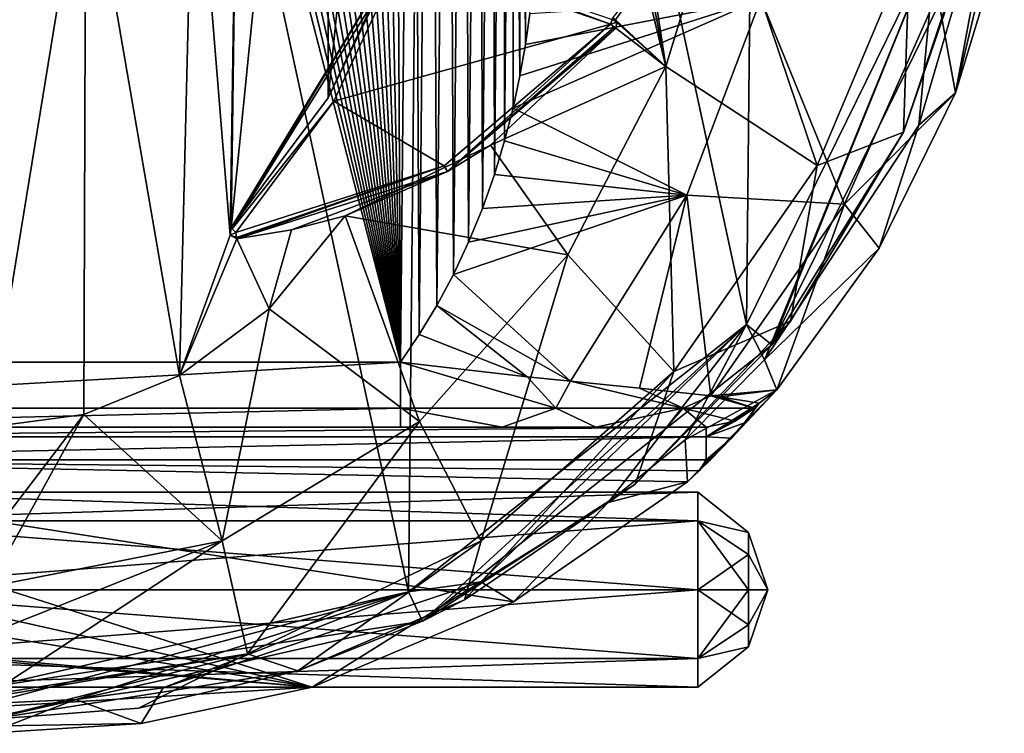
# Model space of a CAD drawing. Extents: x -200 to 200, y -434 to 356.
# Tile 11 of 256: x -94 to -64, y -434 to -412. Entities that reach past the tile are written whole.
import ezdxf

# ---------------------------------------------------------------- set-up
doc = ezdxf.new("R2010")
doc.units = 0
doc.header["$LTSCALE"] = 52.148148
for name, color, linetype in [('116', 7, 'CONTINUOUS'), ('118', 7, 'CONTINUOUS'), ('119', 7, 'CONTINUOUS'), ('120', 7, 'CONTINUOUS'), ('121', 7, 'CONTINUOUS'), ('122', 7, 'CONTINUOUS'), ('125', 7, 'CONTINUOUS'), ('129', 7, 'CONTINUOUS'), ('133', 7, 'CONTINUOUS'), ('142', 7, 'CONTINUOUS'), ('146', 7, 'CONTINUOUS'), ('149', 7, 'CONTINUOUS'), ('158', 7, 'CONTINUOUS'), ('160', 7, 'CONTINUOUS'), ('166', 7, 'CONTINUOUS'), ('167', 7, 'CONTINUOUS'), ('168', 7, 'CONTINUOUS'), ('171', 7, 'CONTINUOUS'), ('172', 7, 'CONTINUOUS'), ('180', 7, 'CONTINUOUS'), ('181', 7, 'CONTINUOUS'), ('184', 7, 'CONTINUOUS'), ('185', 7, 'CONTINUOUS'), ('20', 7, 'CONTINUOUS'), ('21', 7, 'CONTINUOUS'), ('22', 7, 'CONTINUOUS'), ('25', 7, 'CONTINUOUS'), ('4', 7, 'CONTINUOUS'), ('72', 7, 'CONTINUOUS'), ('74', 7, 'CONTINUOUS'), ('75', 7, 'CONTINUOUS'), ('8', 7, 'CONTINUOUS'), ('81', 7, 'CONTINUOUS'), ('93', 7, 'CONTINUOUS')]:
    doc.layers.add(name, color=color, linetype=linetype)

msp = doc.modelspace()

# ---------------------------------------------------------------- linework, layer by layer
at = {"layer": '116', "color": 7, "linetype": 'CONTINUOUS'}
for points in [[(-75.842, -411.789, -20), (-82.219, -409.593, -20), (-82.173, -409.459, -19.941), (-75.842, -411.789, -20)], [(-75.795, -411.651, -19.937), (-75.842, -411.789, -20), (-82.173, -409.459, -19.941), (-75.795, -411.651, -19.937)]]:
    msp.add_3dface(points, dxfattribs=at)
at = {"layer": '118', "color": 7, "linetype": 'CONTINUOUS'}
for points in [[(-87.526, -418.065, -19.8), (-82.352, -409.546, -19.941), (-87.498, -418.091, -19.917), (-87.526, -418.065, -19.8)], [(-87.526, -418.065, -19.8), (-84.537, -414.053, -19.8), (-82.352, -409.546, -19.941), (-87.526, -418.065, -19.8)], [(-82.352, -409.546, -19.941), (-82.219, -409.593, -20), (-87.498, -418.091, -19.917), (-82.352, -409.546, -19.941)], [(-82.219, -409.593, -20), (-84.366, -414.156, -20), (-87.498, -418.091, -19.917), (-82.219, -409.593, -20)], [(-84.537, -414.053, -19.8), (-82.407, -409.527, -19.8), (-82.352, -409.546, -19.941), (-84.537, -414.053, -19.8)], [(-84.366, -414.156, -20), (-87.378, -418.2, -20), (-87.498, -418.091, -19.917), (-84.366, -414.156, -20)]]:
    msp.add_3dface(points, dxfattribs=at)
at = {"layer": '119', "color": 7, "linetype": 'CONTINUOUS'}
for points in [[(-87.526, -418.065, -19.8), (-87.378, -418.2, -20), (-87.556, -418.291, -19.8), (-87.526, -418.065, -19.8)], [(-87.378, -418.2, -20), (-87.526, -418.065, -19.8), (-87.498, -418.091, -19.917), (-87.378, -418.2, -20)], [(-87.556, -418.291, -19.8), (-87.378, -418.2, -20), (-87.36, -418.361, -19.918), (-87.556, -418.291, -19.8)], [(-87.356, -418.399, -19.8), (-87.556, -418.291, -19.8), (-87.36, -418.361, -19.918), (-87.356, -418.399, -19.8)]]:
    msp.add_3dface(points, dxfattribs=at)
at = {"layer": '120', "color": 7, "linetype": 'CONTINUOUS'}
for points in [[(-80.967, -416.152, -20), (-75.842, -411.789, -20), (-80.87, -416.327, -19.8), (-80.967, -416.152, -20)], [(-80.87, -416.327, -19.8), (-75.842, -411.789, -20), (-75.728, -411.879, -19.937), (-80.87, -416.327, -19.8)], [(-75.685, -411.913, -19.8), (-80.87, -416.327, -19.8), (-75.728, -411.879, -19.937), (-75.685, -411.913, -19.8)], [(-87.378, -418.2, -20), (-80.967, -416.152, -20), (-87.36, -418.361, -19.918), (-87.378, -418.2, -20)], [(-80.967, -416.152, -20), (-87.356, -418.399, -19.8), (-87.36, -418.361, -19.918), (-80.967, -416.152, -20)], [(-80.967, -416.152, -20), (-80.87, -416.327, -19.8), (-87.356, -418.399, -19.8), (-80.967, -416.152, -20)]]:
    msp.add_3dface(points, dxfattribs=at)
at = {"layer": '121', "color": 7, "linetype": 'CONTINUOUS'}
for points in [[(-75.65, -411.732, -19.8), (-75.842, -411.789, -20), (-75.795, -411.651, -19.937), (-75.65, -411.732, -19.8)], [(-75.777, -411.6, -19.8), (-75.65, -411.732, -19.8), (-75.795, -411.651, -19.937), (-75.777, -411.6, -19.8)], [(-75.685, -411.913, -19.8), (-75.842, -411.789, -20), (-75.65, -411.732, -19.8), (-75.685, -411.913, -19.8)], [(-75.842, -411.789, -20), (-75.685, -411.913, -19.8), (-75.728, -411.879, -19.937), (-75.842, -411.789, -20)]]:
    msp.add_3dface(points, dxfattribs=at)
at = {"layer": '122', "color": 7, "linetype": 'CONTINUOUS'}
for points in [[(-94.456, -375.205, 20), (-107, -422.2, 20), (-82.315, -422.2, 20), (-94.456, -375.205, 20)], [(-93.68, -375.244, 20), (-94.456, -375.205, 20), (-82.315, -422.2, 20), (-93.68, -375.244, 20)], [(-92.899, -375.328, 20), (-93.68, -375.244, 20), (-82.315, -422.2, 20), (-92.899, -375.328, 20)], [(-92.114, -375.458, 20), (-92.899, -375.328, 20), (-82.315, -422.2, 20), (-92.114, -375.458, 20)], [(-91.326, -375.636, 20), (-92.114, -375.458, 20), (-82.315, -422.2, 20), (-91.326, -375.636, 20)], [(-90.538, -375.862, 20), (-91.326, -375.636, 20), (-82.315, -422.2, 20), (-90.538, -375.862, 20)], [(-89.751, -376.136, 20), (-90.538, -375.862, 20), (-82.315, -422.2, 20), (-89.751, -376.136, 20)], [(-88.968, -376.46, 20), (-89.751, -376.136, 20), (-82.315, -422.2, 20), (-88.968, -376.46, 20)], [(-88.191, -376.834, 20), (-88.968, -376.46, 20), (-82.315, -422.2, 20), (-88.191, -376.834, 20)], [(-87.423, -377.257, 20), (-88.191, -376.834, 20), (-82.315, -422.2, 20), (-87.423, -377.257, 20)], [(-86.666, -377.732, 20), (-87.423, -377.257, 20), (-82.315, -422.2, 20), (-86.666, -377.732, 20)], [(-85.923, -378.256, 20), (-86.666, -377.732, 20), (-82.315, -422.2, 20), (-85.923, -378.256, 20)], [(-85.197, -378.83, 20), (-85.923, -378.256, 20), (-82.315, -422.2, 20), (-85.197, -378.83, 20)], [(-84.492, -379.454, 20), (-85.197, -378.83, 20), (-82.315, -422.2, 20), (-84.492, -379.454, 20)], [(-83.81, -380.126, 20), (-84.492, -379.454, 20), (-82.315, -422.2, 20), (-83.81, -380.126, 20)], [(-83.154, -380.846, 20), (-83.81, -380.126, 20), (-82.315, -422.2, 20), (-83.154, -380.846, 20)], [(-82.528, -381.612, 20), (-83.154, -380.846, 20), (-82.315, -422.2, 20), (-82.528, -381.612, 20)], [(-81.933, -382.425, 20), (-82.528, -381.612, 20), (-82.315, -422.2, 20), (-81.933, -382.425, 20)], [(-81.736, -421.348, 20), (-81.933, -382.425, 20), (-82.315, -422.2, 20), (-81.736, -421.348, 20)], [(-81.371, -383.285, 20), (-81.933, -382.425, 20), (-81.736, -421.348, 20), (-81.371, -383.285, 20)], [(-81.191, -420.447, 20), (-81.371, -383.285, 20), (-81.736, -421.348, 20), (-81.191, -420.447, 20)], [(-80.843, -384.194, 20), (-81.371, -383.285, 20), (-81.191, -420.447, 20), (-80.843, -384.194, 20)], [(-80.683, -419.499, 20), (-80.843, -384.194, 20), (-81.191, -420.447, 20), (-80.683, -419.499, 20)], [(-80.352, -385.15, 20), (-80.843, -384.194, 20), (-80.683, -419.499, 20), (-80.352, -385.15, 20)], [(-80.214, -418.503, 20), (-80.352, -385.15, 20), (-80.683, -419.499, 20), (-80.214, -418.503, 20)], [(-79.901, -386.155, 20), (-80.352, -385.15, 20), (-80.214, -418.503, 20), (-79.901, -386.155, 20)], [(-79.787, -417.463, 20), (-79.901, -386.155, 20), (-80.214, -418.503, 20), (-79.787, -417.463, 20)], [(-79.493, -387.203, 20), (-79.901, -386.155, 20), (-79.787, -417.463, 20), (-79.493, -387.203, 20)], [(-79.418, -416.418, 20), (-79.493, -387.203, 20), (-79.787, -417.463, 20), (-79.418, -416.418, 20)], [(-79.142, -388.256, 20), (-79.493, -387.203, 20), (-79.418, -416.418, 20), (-79.142, -388.256, 20)], [(-79.107, -415.385, 20), (-79.142, -388.256, 20), (-79.418, -416.418, 20), (-79.107, -415.385, 20)], [(-78.849, -389.296, 20), (-79.142, -388.256, 20), (-79.107, -415.385, 20), (-78.849, -389.296, 20)], [(-78.848, -414.371, 20), (-78.849, -389.296, 20), (-79.107, -415.385, 20), (-78.848, -414.371, 20)], [(-78.609, -390.317, 20), (-78.849, -389.296, 20), (-78.636, -413.379, 20), (-78.609, -390.317, 20)], [(-78.636, -413.379, 20), (-78.849, -389.296, 20), (-78.848, -414.371, 20), (-78.636, -413.379, 20)], [(-78.466, -412.412, 20), (-78.609, -390.317, 20), (-78.636, -413.379, 20), (-78.466, -412.412, 20)], [(-78.416, -391.314, 20), (-78.609, -390.317, 20), (-78.466, -412.412, 20), (-78.416, -391.314, 20)], [(-78.333, -411.471, 20), (-78.416, -391.314, 20), (-78.466, -412.412, 20), (-78.333, -411.471, 20)]]:
    msp.add_3dface(points, dxfattribs=at)
at = {"layer": '125', "color": 7, "linetype": 'CONTINUOUS'}
for points in [[(-66.351, -414.902, 0.025), (-65.811, -409.128, 0.025), (-63.769, -406.102, 0.025), (-66.351, -414.902, 0.025)], [(-71.653, -421.039, 0.025), (-65.811, -409.128, 0.025), (-71.105, -422.123, 0.025), (-71.653, -421.039, 0.025)], [(-71.105, -422.123, 0.025), (-65.811, -409.128, 0.025), (-66.351, -414.902, 0.025), (-71.105, -422.123, 0.025)], [(-82.061, -429.266, 0.025), (-71.653, -421.039, 0.025), (-79.838, -428.963, 0.025), (-82.061, -429.266, 0.025)], [(-79.838, -428.963, 0.025), (-71.653, -421.039, 0.025), (-75.919, -426.512, 0.025), (-79.838, -428.963, 0.025)], [(-75.919, -426.512, 0.025), (-71.653, -421.039, 0.025), (-73.549, -424.585, 0.025), (-75.919, -426.512, 0.025)], [(-73.549, -424.585, 0.025), (-71.653, -421.039, 0.025), (-71.105, -422.123, 0.025), (-73.549, -424.585, 0.025)], [(-89.625, -432.223, 0.025), (-82.061, -429.266, 0.025), (-79.838, -428.963, 0.025), (-89.625, -432.223, 0.025)], [(-95, -432.2, 0.025), (-82.061, -429.266, 0.025), (-95, -432.7, 0.025), (-95, -432.2, 0.025)], [(-95, -432.7, 0.025), (-82.061, -429.266, 0.025), (-92.302, -432.58, 0.025), (-95, -432.7, 0.025)], [(-82.061, -429.266, 0.025), (-89.625, -432.223, 0.025), (-92.302, -432.58, 0.025), (-82.061, -429.266, 0.025)]]:
    msp.add_3dface(points, dxfattribs=at)
at = {"layer": '129', "color": 7, "linetype": 'CONTINUOUS'}
for points in [[(-65.811, -409.128), (-71.653, -421.039, 0.025), (-71.653, -421.039), (-65.811, -409.128)], [(-65.811, -409.128, 0.025), (-71.653, -421.039, 0.025), (-65.811, -409.128), (-65.811, -409.128, 0.025)], [(-71.653, -421.039), (-82.061, -429.266, 0.025), (-82.061, -429.266), (-71.653, -421.039)], [(-71.653, -421.039, 0.025), (-82.061, -429.266, 0.025), (-71.653, -421.039), (-71.653, -421.039, 0.025)], [(-95, -432.2, 0.025), (-95, -432.2), (-82.061, -429.266), (-95, -432.2, 0.025)], [(-82.061, -429.266, 0.025), (-95, -432.2, 0.025), (-82.061, -429.266), (-82.061, -429.266, 0.025)]]:
    msp.add_3dface(points, dxfattribs=at)
at = {"layer": '133', "color": 7, "linetype": 'CONTINUOUS'}
for points in [[(-63.723, -408.964, 5.377), (-65.781, -410.866, 12.205), (-65.219, -413.909, 6.159), (-63.723, -408.964, 5.377)], [(-78.636, -413.379, 20), (-78.848, -414.371, 20), (-71.217, -411.008, 18.017), (-78.636, -413.379, 20)], [(-71.217, -411.008, 18.017), (-78.848, -414.371, 20), (-73.494, -417.059, 18.384), (-71.217, -411.008, 18.017)], [(-78.466, -412.412, 20), (-78.636, -413.379, 20), (-71.217, -411.008, 18.017), (-78.466, -412.412, 20)], [(-78.333, -411.471, 20), (-78.466, -412.412, 20), (-71.217, -411.008, 18.017), (-78.333, -411.471, 20)], [(-68.642, -417.333, 13.573), (-71.217, -411.008, 18.017), (-73.494, -417.059, 18.384), (-68.642, -417.333, 13.573)], [(-68.642, -417.333, 13.573), (-65.781, -410.866, 12.205), (-71.217, -411.008, 18.017), (-68.642, -417.333, 13.573)], [(-65.781, -410.866, 12.205), (-68.642, -417.333, 13.573), (-65.219, -413.909, 6.159), (-65.781, -410.866, 12.205)], [(-65.219, -413.909, 6.159), (-68.642, -417.333, 13.573), (-67.575, -418.689, 7.337), (-65.219, -413.909, 6.159)], [(-78.848, -414.371, 20), (-79.107, -415.385, 20), (-73.494, -417.059, 18.384), (-78.848, -414.371, 20)], [(-79.107, -415.385, 20), (-79.418, -416.418, 20), (-73.494, -417.059, 18.384), (-79.107, -415.385, 20)], [(-79.418, -416.418, 20), (-79.787, -417.463, 20), (-73.494, -417.059, 18.384), (-79.418, -416.418, 20)], [(-73.494, -417.059, 18.384), (-80.683, -419.499, 20), (-77.074, -422.784, 18.689), (-73.494, -417.059, 18.384)], [(-80.214, -418.503, 20), (-80.683, -419.499, 20), (-73.494, -417.059, 18.384), (-80.214, -418.503, 20)], [(-79.787, -417.463, 20), (-80.214, -418.503, 20), (-73.494, -417.059, 18.384), (-79.787, -417.463, 20)], [(-73.494, -417.059, 18.384), (-77.074, -422.784, 18.689), (-74.95, -422.999, 17.254), (-73.494, -417.059, 18.384)], [(-72.753, -423.232, 14.729), (-73.494, -417.059, 18.384), (-74.95, -422.999, 17.254), (-72.753, -423.232, 14.729)], [(-72.753, -423.232, 14.729), (-68.642, -417.333, 13.573), (-73.494, -417.059, 18.384), (-72.753, -423.232, 14.729)], [(-68.642, -417.333, 13.573), (-72.753, -423.232, 14.729), (-70.721, -423.045, 8.808), (-68.642, -417.333, 13.573)], [(-67.575, -418.689, 7.337), (-68.642, -417.333, 13.573), (-70.721, -423.045, 8.808), (-67.575, -418.689, 7.337)], [(-80.683, -419.499, 20), (-81.191, -420.447, 20), (-77.074, -422.784, 18.689), (-80.683, -419.499, 20)], [(-81.191, -420.447, 20), (-81.736, -421.348, 20), (-78.413, -422.645, 19.287), (-81.191, -420.447, 20)], [(-77.074, -422.784, 18.689), (-81.191, -420.447, 20), (-78.413, -422.645, 19.287), (-77.074, -422.784, 18.689)], [(-81.736, -421.348, 20), (-82.315, -422.2, 20), (-78.413, -422.645, 19.287), (-81.736, -421.348, 20)], [(-73.479, -425.882, 10), (-70.721, -423.045, 8.808), (-73.115, -425.544, 10), (-73.479, -425.882, 10)], [(-70.721, -423.045, 8.808), (-72.754, -425.197, 10), (-73.115, -425.544, 10), (-70.721, -423.045, 8.808)], [(-72.118, -424.537, 10.162), (-72.754, -425.197, 10), (-70.721, -423.045, 8.808), (-72.118, -424.537, 10.162)], [(-72.753, -423.232, 14.729), (-72.48, -423.264, 14.273), (-70.721, -423.045, 8.808), (-72.753, -423.232, 14.729)], [(-72.48, -423.264, 14.273), (-71.267, -423.456, 10.848), (-70.721, -423.045, 8.808), (-72.48, -423.264, 14.273)], [(-71.717, -424.067, 10.419), (-72.118, -424.537, 10.162), (-70.721, -423.045, 8.808), (-71.717, -424.067, 10.419)], [(-71.267, -423.456, 10.848), (-71.717, -424.067, 10.419), (-70.721, -423.045, 8.808), (-71.267, -423.456, 10.848)]]:
    msp.add_3dface(points, dxfattribs=at)
at = {"layer": '142', "color": 7, "linetype": 'CONTINUOUS'}
for points in [[(-92.302, -432.58, 0.025), (-89.625, -432.223, 0.025), (-92.32, -432.582, 0.364), (-92.302, -432.58, 0.025)], [(-95, -432.7, 0.025), (-92.302, -432.58, 0.025), (-95, -432.7, 0.483), (-95, -432.7, 0.025)], [(-95, -432.7, 0.483), (-92.302, -432.58, 0.025), (-92.32, -432.582, 0.364), (-95, -432.7, 0.483)]]:
    msp.add_3dface(points, dxfattribs=at)
at = {"layer": '146', "color": 7, "linetype": 'CONTINUOUS'}
for points in [[(-95, -432.2), (-94.396, -372.206), (-82.061, -429.266), (-95, -432.2)], [(-94.396, -372.206), (-81.519, -375.4), (-82.061, -429.266), (-94.396, -372.206)], [(-81.519, -375.4), (-71.653, -421.039), (-82.061, -429.266), (-81.519, -375.4)], [(-81.519, -375.4), (-71.278, -383.835), (-71.653, -421.039), (-81.519, -375.4)], [(-71.278, -383.835), (-65.811, -409.128), (-71.653, -421.039), (-71.278, -383.835)]]:
    msp.add_3dface(points, dxfattribs=at)
at = {"layer": '149', "color": 7, "linetype": 'CONTINUOUS'}
for points in [[(-66.351, -414.902, 0.025), (-63.769, -406.102, 0.025), (-65.219, -413.909, 6.159), (-66.351, -414.902, 0.025)], [(-65.219, -413.909, 6.159), (-63.769, -406.102, 0.025), (-63.72, -407.532, 2.638), (-65.219, -413.909, 6.159)], [(-63.723, -408.964, 5.377), (-65.219, -413.909, 6.159), (-63.72, -407.532, 2.638), (-63.723, -408.964, 5.377)], [(-66.351, -414.902, 0.025), (-65.219, -413.909, 6.159), (-67.575, -418.689, 7.337), (-66.351, -414.902, 0.025)], [(-71.105, -422.123, 0.025), (-66.351, -414.902, 0.025), (-67.575, -418.689, 7.337), (-71.105, -422.123, 0.025)], [(-71.105, -422.123, 0.025), (-67.575, -418.689, 7.337), (-70.721, -423.045, 8.808), (-71.105, -422.123, 0.025)], [(-73.549, -424.585, 0.025), (-71.105, -422.123, 0.025), (-70.721, -423.045, 8.808), (-73.549, -424.585, 0.025)], [(-73.549, -424.585, 0.025), (-70.721, -423.045, 8.808), (-73.479, -425.882, 10), (-73.549, -424.585, 0.025)], [(-75.919, -426.512, 0.025), (-73.549, -424.585, 0.025), (-73.479, -425.882, 10), (-75.919, -426.512, 0.025)], [(-75.919, -426.512, 0.025), (-73.479, -425.882, 10), (-78.831, -429.576, 10), (-75.919, -426.512, 0.025)], [(-79.838, -428.963, 0.025), (-75.919, -426.512, 0.025), (-78.831, -429.576, 10), (-79.838, -428.963, 0.025)], [(-89.625, -432.223, 0.025), (-79.838, -428.963, 0.025), (-85.036, -432.2, 10), (-89.625, -432.223, 0.025)], [(-85.036, -432.2, 10), (-79.838, -428.963, 0.025), (-78.831, -429.576, 10), (-85.036, -432.2, 10)], [(-92.32, -432.582, 0.364), (-89.625, -432.223, 0.025), (-90.295, -433.325, 9.654), (-92.32, -432.582, 0.364)], [(-89.625, -432.223, 0.025), (-85.036, -432.2, 10), (-90.295, -433.325, 9.654), (-89.625, -432.223, 0.025)], [(-95, -433.161, 4.942), (-95, -432.7, 0.483), (-92.32, -432.582, 0.364), (-95, -433.161, 4.942)], [(-95, -433.622, 9.406), (-92.32, -432.582, 0.364), (-90.295, -433.325, 9.654), (-95, -433.622, 9.406)], [(-95, -433.622, 9.406), (-95, -433.161, 4.942), (-92.32, -432.582, 0.364), (-95, -433.622, 9.406)]]:
    msp.add_3dface(points, dxfattribs=at)
at = {"layer": '158', "color": 7, "linetype": 'CONTINUOUS'}
for points in [[(-107, -425.2, 10), (-73.115, -425.544, 10), (-72.898, -425.2, 10), (-107, -425.2, 10)], [(-78.831, -429.576, 10), (-73.479, -425.882, 10), (-107, -425.2, 10), (-78.831, -429.576, 10)], [(-73.479, -425.882, 10), (-73.115, -425.544, 10), (-107, -425.2, 10), (-73.479, -425.882, 10)], [(-85.036, -432.2, 10), (-107, -425.2, 10), (-104.25, -427.901, 10), (-85.036, -432.2, 10)], [(-85.036, -432.2, 10), (-78.831, -429.576, 10), (-107, -425.2, 10), (-85.036, -432.2, 10)], [(-73.115, -425.544, 10), (-72.754, -425.197, 10), (-72.826, -425.199, 10), (-73.115, -425.544, 10)], [(-72.898, -425.2, 10), (-73.115, -425.544, 10), (-72.826, -425.199, 10), (-72.898, -425.2, 10)], [(-103.5, -429.2, 10), (-85.036, -432.2, 10), (-104.25, -427.901, 10), (-103.5, -429.2, 10)], [(-85.036, -432.2, 10), (-103.5, -429.2, 10), (-104.25, -430.499, 10), (-85.036, -432.2, 10)], [(-108, -432.2, 10), (-85.036, -432.2, 10), (-105.75, -430.499, 10), (-108, -432.2, 10)], [(-105.75, -430.499, 10), (-85.036, -432.2, 10), (-104.25, -430.499, 10), (-105.75, -430.499, 10)]]:
    msp.add_3dface(points, dxfattribs=at)
at = {"layer": '160', "color": 7, "linetype": 'CONTINUOUS'}
for points in [[(-107, -424.2, 18), (-107, -424.2, 11), (-72.898, -424.2, 11), (-107, -424.2, 18)], [(-82.315, -424.2, 18), (-107, -424.2, 18), (-72.898, -424.2, 11), (-82.315, -424.2, 18)], [(-79.179, -424.2, 17.488), (-82.315, -424.2, 18), (-72.898, -424.2, 11), (-79.179, -424.2, 17.488)], [(-76.302, -424.2, 15.982), (-79.179, -424.2, 17.488), (-72.898, -424.2, 11), (-76.302, -424.2, 15.982)], [(-74.126, -424.2, 13.702), (-76.302, -424.2, 15.982), (-72.898, -424.2, 11), (-74.126, -424.2, 13.702)]]:
    msp.add_3dface(points, dxfattribs=at)
at = {"layer": '166', "color": 7, "linetype": 'CONTINUOUS'}
for points in [[(-82.315, -422.2, 20), (-107, -422.2, 20), (-107, -423.614, 19.414), (-82.315, -422.2, 20)], [(-82.315, -423.614, 19.414), (-82.315, -422.2, 20), (-107, -423.614, 19.414), (-82.315, -423.614, 19.414)], [(-107, -424.2, 18), (-82.315, -423.614, 19.414), (-107, -423.614, 19.414), (-107, -424.2, 18)], [(-107, -424.2, 18), (-82.315, -424.2, 18), (-82.315, -423.614, 19.414), (-107, -424.2, 18)]]:
    msp.add_3dface(points, dxfattribs=at)
at = {"layer": '167', "color": 7, "linetype": 'CONTINUOUS'}
for points in [[(-82.315, -422.2, 20), (-82.315, -423.614, 19.414), (-77.529, -423.614, 18.353), (-82.315, -422.2, 20)], [(-78.413, -422.645, 19.287), (-82.315, -422.2, 20), (-77.529, -423.614, 18.353), (-78.413, -422.645, 19.287)], [(-77.074, -422.784, 18.689), (-78.413, -422.645, 19.287), (-77.529, -423.614, 18.353), (-77.074, -422.784, 18.689)], [(-77.074, -422.784, 18.689), (-77.529, -423.614, 18.353), (-73.607, -423.614, 15.361), (-77.074, -422.784, 18.689)], [(-74.95, -422.999, 17.254), (-77.074, -422.784, 18.689), (-73.607, -423.614, 15.361), (-74.95, -422.999, 17.254)], [(-72.753, -423.232, 14.729), (-74.95, -422.999, 17.254), (-73.607, -423.614, 15.361), (-72.753, -423.232, 14.729)], [(-72.753, -423.232, 14.729), (-73.607, -423.614, 15.361), (-71.414, -423.614, 10.859), (-72.753, -423.232, 14.729)], [(-72.48, -423.264, 14.273), (-72.753, -423.232, 14.729), (-71.414, -423.614, 10.859), (-72.48, -423.264, 14.273)], [(-71.267, -423.456, 10.848), (-72.48, -423.264, 14.273), (-71.414, -423.614, 10.859), (-71.267, -423.456, 10.848)], [(-82.315, -424.2, 18), (-79.179, -424.2, 17.488), (-82.315, -423.614, 19.414), (-82.315, -424.2, 18)], [(-82.315, -423.614, 19.414), (-79.179, -424.2, 17.488), (-77.529, -423.614, 18.353), (-82.315, -423.614, 19.414)], [(-79.179, -424.2, 17.488), (-76.302, -424.2, 15.982), (-77.529, -423.614, 18.353), (-79.179, -424.2, 17.488)], [(-77.529, -423.614, 18.353), (-76.302, -424.2, 15.982), (-73.607, -423.614, 15.361), (-77.529, -423.614, 18.353)], [(-76.302, -424.2, 15.982), (-74.126, -424.2, 13.702), (-73.607, -423.614, 15.361), (-76.302, -424.2, 15.982)], [(-74.126, -424.2, 13.702), (-72.898, -424.2, 11), (-73.607, -423.614, 15.361), (-74.126, -424.2, 13.702)], [(-73.607, -423.614, 15.361), (-72.898, -424.2, 11), (-72.011, -424.015, 10.909), (-73.607, -423.614, 15.361)], [(-71.414, -423.614, 10.859), (-73.607, -423.614, 15.361), (-72.011, -424.015, 10.909), (-71.414, -423.614, 10.859)]]:
    msp.add_3dface(points, dxfattribs=at)
at = {"layer": '168', "color": 7, "linetype": 'CONTINUOUS'}
for points in [[(-72.898, -424.2, 11), (-107, -424.493, 10.293), (-72.898, -424.493, 10.293), (-72.898, -424.2, 11)], [(-72.898, -424.2, 11), (-107, -424.2, 11), (-107, -424.493, 10.293), (-72.898, -424.2, 11)], [(-107, -424.493, 10.293), (-107, -425.2, 10), (-72.898, -424.493, 10.293), (-107, -424.493, 10.293)], [(-107, -425.2, 10), (-72.898, -425.2, 10), (-72.898, -424.493, 10.293), (-107, -425.2, 10)]]:
    msp.add_3dface(points, dxfattribs=at)
at = {"layer": '171', "color": 7, "linetype": 'CONTINUOUS'}
for points in [[(-71.717, -424.067, 10.419), (-71.267, -423.456, 10.848), (-72.898, -424.493, 10.293), (-71.717, -424.067, 10.419)], [(-72.898, -424.493, 10.293), (-71.267, -423.456, 10.848), (-71.414, -423.614, 10.859), (-72.898, -424.493, 10.293)], [(-72.898, -424.493, 10.293), (-71.414, -423.614, 10.859), (-72.011, -424.015, 10.909), (-72.898, -424.493, 10.293)], [(-72.898, -424.2, 11), (-72.898, -424.493, 10.293), (-72.011, -424.015, 10.909), (-72.898, -424.2, 11)], [(-72.118, -424.537, 10.162), (-71.717, -424.067, 10.419), (-72.898, -424.493, 10.293), (-72.118, -424.537, 10.162)], [(-72.898, -425.2, 10), (-72.118, -424.537, 10.162), (-72.898, -424.493, 10.293), (-72.898, -425.2, 10)], [(-72.118, -424.537, 10.162), (-72.898, -425.2, 10), (-72.826, -425.199, 10), (-72.118, -424.537, 10.162)], [(-72.754, -425.197, 10), (-72.118, -424.537, 10.162), (-72.826, -425.199, 10), (-72.754, -425.197, 10)]]:
    msp.add_3dface(points, dxfattribs=at)
at = {"layer": '172', "color": 7, "linetype": 'CONTINUOUS'}
for points in [[(-90.295, -433.325, 9.654), (-85.036, -432.2, 10), (-108, -433.614, 9.414), (-90.295, -433.325, 9.654)], [(-85.036, -432.2, 10), (-108, -432.2, 10), (-108, -433.614, 9.414), (-85.036, -432.2, 10)], [(-95, -433.622, 9.406), (-90.295, -433.325, 9.654), (-108, -433.614, 9.414), (-95, -433.622, 9.406)]]:
    msp.add_3dface(points, dxfattribs=at)
at = {"layer": '180', "color": 7, "linetype": 'CONTINUOUS'}
for points in [[(-73.157, -429.2, 12), (-71.595, -430.286, 13.505), (-73.157, -431.321, 12.879), (-73.157, -429.2, 12)], [(-71.595, -429.2, 16.847), (-73.157, -429.2, 18), (-73.157, -431.321, 17.121), (-71.595, -429.2, 16.847)], [(-71.595, -430.286, 16.495), (-71.595, -429.2, 16.847), (-73.157, -431.321, 17.121), (-71.595, -430.286, 16.495)], [(-71.595, -429.2, 13.153), (-71.595, -430.286, 13.505), (-73.157, -429.2, 12), (-71.595, -429.2, 13.153)], [(-71.595, -429.2, 13.153), (-71, -429.2, 15), (-71.595, -430.286, 13.505), (-71.595, -429.2, 13.153)], [(-71.595, -430.286, 13.505), (-71, -429.2, 15), (-71.595, -430.957, 14.429), (-71.595, -430.286, 13.505)], [(-71.595, -430.957, 14.429), (-71, -429.2, 15), (-71.595, -430.957, 15.571), (-71.595, -430.957, 14.429)], [(-71.595, -430.957, 15.571), (-71, -429.2, 15), (-71.595, -430.286, 16.495), (-71.595, -430.957, 15.571)], [(-71.595, -430.286, 16.495), (-71, -429.2, 15), (-71.595, -429.2, 16.847), (-71.595, -430.286, 16.495)], [(-71.595, -430.286, 13.505), (-71.595, -430.957, 14.429), (-73.157, -431.321, 12.879), (-71.595, -430.286, 13.505)], [(-71.595, -430.957, 15.571), (-71.595, -430.286, 16.495), (-73.157, -431.321, 17.121), (-71.595, -430.957, 15.571)], [(-73.157, -432.2, 15), (-71.595, -430.957, 15.571), (-73.157, -431.321, 17.121), (-73.157, -432.2, 15)], [(-71.595, -430.957, 14.429), (-71.595, -430.957, 15.571), (-73.157, -432.2, 15), (-71.595, -430.957, 14.429)], [(-73.157, -431.321, 12.879), (-71.595, -430.957, 14.429), (-73.157, -432.2, 15), (-73.157, -431.321, 12.879)]]:
    msp.add_3dface(points, dxfattribs=at)
at = {"layer": '181', "color": 7, "linetype": 'CONTINUOUS'}
for points in [[(-100.334, -431.321, 17.121), (-73.157, -429.2, 18), (-100.334, -429.2, 18), (-100.334, -431.321, 17.121)], [(-100.334, -429.2, 12), (-73.157, -431.321, 12.879), (-100.334, -431.321, 12.879), (-100.334, -429.2, 12)], [(-73.157, -431.321, 17.121), (-73.157, -429.2, 18), (-100.334, -431.321, 17.121), (-73.157, -431.321, 17.121)], [(-73.157, -429.2, 12), (-73.157, -431.321, 12.879), (-100.334, -429.2, 12), (-73.157, -429.2, 12)], [(-100.334, -432.2, 15), (-73.157, -431.321, 17.121), (-100.334, -431.321, 17.121), (-100.334, -432.2, 15)], [(-100.334, -431.321, 12.879), (-73.157, -432.2, 15), (-100.334, -432.2, 15), (-100.334, -431.321, 12.879)], [(-73.157, -432.2, 15), (-73.157, -431.321, 17.121), (-100.334, -432.2, 15), (-73.157, -432.2, 15)], [(-73.157, -431.321, 12.879), (-73.157, -432.2, 15), (-100.334, -431.321, 12.879), (-73.157, -431.321, 12.879)]]:
    msp.add_3dface(points, dxfattribs=at)
at = {"layer": '184', "color": 7, "linetype": 'CONTINUOUS'}
for points in [[(-73.157, -426.2, 15), (-71.595, -427.443, 14.429), (-73.157, -427.079, 12.879), (-73.157, -426.2, 15)], [(-71.595, -427.443, 15.571), (-71.595, -427.443, 14.429), (-73.157, -426.2, 15), (-71.595, -427.443, 15.571)], [(-73.157, -427.079, 17.121), (-71.595, -427.443, 15.571), (-73.157, -426.2, 15), (-73.157, -427.079, 17.121)], [(-71.595, -429.2, 13.153), (-73.157, -429.2, 12), (-73.157, -427.079, 12.879), (-71.595, -429.2, 13.153)], [(-71.595, -428.114, 16.495), (-71.595, -427.443, 15.571), (-73.157, -427.079, 17.121), (-71.595, -428.114, 16.495)], [(-71.595, -427.443, 14.429), (-71.595, -428.114, 13.505), (-73.157, -427.079, 12.879), (-71.595, -427.443, 14.429)], [(-71.595, -428.114, 13.505), (-71.595, -429.2, 13.153), (-73.157, -427.079, 12.879), (-71.595, -428.114, 13.505)], [(-73.157, -429.2, 18), (-71.595, -428.114, 16.495), (-73.157, -427.079, 17.121), (-73.157, -429.2, 18)], [(-71.595, -428.114, 16.495), (-71, -429.2, 15), (-71.595, -427.443, 15.571), (-71.595, -428.114, 16.495)], [(-71.595, -427.443, 14.429), (-71, -429.2, 15), (-71.595, -428.114, 13.505), (-71.595, -427.443, 14.429)], [(-71.595, -427.443, 15.571), (-71, -429.2, 15), (-71.595, -427.443, 14.429), (-71.595, -427.443, 15.571)], [(-73.157, -429.2, 18), (-71.595, -429.2, 16.847), (-71.595, -428.114, 16.495), (-73.157, -429.2, 18)], [(-71.595, -429.2, 16.847), (-71, -429.2, 15), (-71.595, -428.114, 16.495), (-71.595, -429.2, 16.847)], [(-71, -429.2, 15), (-71.595, -429.2, 13.153), (-71.595, -428.114, 13.505), (-71, -429.2, 15)]]:
    msp.add_3dface(points, dxfattribs=at)
at = {"layer": '185', "color": 7, "linetype": 'CONTINUOUS'}
for points in [[(-73.157, -427.079, 17.121), (-73.157, -426.2, 15), (-100.334, -427.079, 17.121), (-73.157, -427.079, 17.121)], [(-73.157, -426.2, 15), (-73.157, -427.079, 12.879), (-100.334, -426.2, 15), (-73.157, -426.2, 15)], [(-100.334, -427.079, 17.121), (-73.157, -426.2, 15), (-100.334, -426.2, 15), (-100.334, -427.079, 17.121)], [(-100.334, -426.2, 15), (-73.157, -427.079, 12.879), (-100.334, -427.079, 12.879), (-100.334, -426.2, 15)], [(-73.157, -429.2, 12), (-100.334, -429.2, 12), (-100.334, -427.079, 12.879), (-73.157, -429.2, 12)], [(-73.157, -427.079, 12.879), (-73.157, -429.2, 12), (-100.334, -427.079, 12.879), (-73.157, -427.079, 12.879)], [(-100.334, -429.2, 18), (-73.157, -429.2, 18), (-73.157, -427.079, 17.121), (-100.334, -429.2, 18)], [(-100.334, -429.2, 18), (-73.157, -427.079, 17.121), (-100.334, -427.079, 17.121), (-100.334, -429.2, 18)]]:
    msp.add_3dface(points, dxfattribs=at)
at = {"layer": '20', "color": 7, "linetype": 'CONTINUOUS'}
for points in [[(-94.396, -372.206), (-95, -432.2), (-82.061, -429.266), (-94.396, -372.206)], [(-94.396, -372.206), (-82.061, -429.266), (-81.519, -375.4), (-94.396, -372.206)], [(-82.061, -429.266), (-71.653, -421.039), (-81.519, -375.4), (-82.061, -429.266)], [(-71.653, -421.039), (-71.279, -383.835), (-81.519, -375.4), (-71.653, -421.039)], [(-71.653, -421.039), (-65.811, -409.128), (-71.279, -383.835), (-71.653, -421.039)]]:
    msp.add_3dface(points, dxfattribs=at)
at = {"layer": '21', "color": 7, "linetype": 'CONTINUOUS'}
for points in [[(-87.3, -401.2, -19), (-84.537, -388.347, -19), (-87.526, -418.065, -19), (-87.3, -401.2, -19)], [(-87.526, -418.065, -19), (-84.537, -388.347, -19), (-84.537, -414.053, -19), (-87.526, -418.065, -19)], [(-84.537, -388.347, -19), (-82.407, -392.873, -19), (-84.537, -414.053, -19), (-84.537, -388.347, -19)], [(-84.537, -414.053, -19), (-82.407, -392.873, -19), (-82.407, -409.527, -19), (-84.537, -414.053, -19)], [(-88.677, -404.523, -19), (-87.3, -401.2, -19), (-87.556, -418.291, -19), (-88.677, -404.523, -19)], [(-87.556, -418.291, -19), (-87.3, -401.2, -19), (-87.526, -418.065, -19), (-87.556, -418.291, -19)], [(-95.323, -404.523, -19), (-92, -405.9, -19), (-95, -424.2, -19), (-95.323, -404.523, -19)], [(-92, -405.9, -19), (-88.677, -404.523, -19), (-89.117, -422.603, -19), (-92, -405.9, -19)], [(-89.117, -422.603, -19), (-88.677, -404.523, -19), (-87.556, -418.291, -19), (-89.117, -422.603, -19)], [(-95, -424.2, -19), (-92, -405.9, -19), (-92.06, -423.81, -19), (-95, -424.2, -19)], [(-92.06, -423.81, -19), (-92, -405.9, -19), (-89.117, -422.603, -19), (-92.06, -423.81, -19)], [(-84.014, -417.686, -19), (-86.361, -420.551, -19), (-85.668, -418.125, -19), (-84.014, -417.686, -19)], [(-87.356, -418.399, -19), (-89.117, -422.603, -19), (-87.556, -418.291, -19), (-87.356, -418.399, -19)], [(-85.668, -418.125, -19), (-86.361, -420.551, -19), (-87.356, -418.399, -19), (-85.668, -418.125, -19)], [(-86.361, -420.551, -19), (-89.117, -422.603, -19), (-87.356, -418.399, -19), (-86.361, -420.551, -19)]]:
    msp.add_3dface(points, dxfattribs=at)
at = {"layer": '22', "color": 7, "linetype": 'CONTINUOUS'}
for points in [[(-64.726, -408.87, -2.325), (-64.838, -409.359, -0.025), (-66.82, -415.118, -3.241), (-64.726, -408.87, -2.325)], [(-64.838, -409.359, -0.025), (-70.875, -421.667, -0.025), (-66.82, -415.118, -3.241), (-64.838, -409.359, -0.025)], [(-66.82, -415.118, -3.241), (-70.875, -421.667, -0.025), (-70.304, -420.938, -4.649), (-66.82, -415.118, -3.241)], [(-70.304, -420.938, -4.649), (-70.875, -421.667, -0.025), (-75.084, -425.956, -6.358), (-70.304, -420.938, -4.649)], [(-70.875, -421.667, -0.025), (-81.63, -430.169, -0.025), (-75.084, -425.956, -6.358), (-70.875, -421.667, -0.025)], [(-75.084, -425.956, -6.358), (-81.63, -430.169, -0.025), (-80.338, -429.513, -7.916), (-75.084, -425.956, -6.358)], [(-80.338, -429.513, -7.916), (-81.63, -430.169, -0.025), (-85.472, -431.699, -9.068), (-80.338, -429.513, -7.916)], [(-81.63, -430.169, -0.025), (-95, -433.2, -0.025), (-85.472, -431.699, -9.068), (-81.63, -430.169, -0.025)], [(-85.472, -431.699, -9.068), (-95, -433.2, -0.025), (-90.376, -432.853, -9.768), (-85.472, -431.699, -9.068)], [(-90.376, -432.853, -9.768), (-95, -433.2, -0.025), (-95, -433.2, -10), (-90.376, -432.853, -9.768)]]:
    msp.add_3dface(points, dxfattribs=at)
at = {"layer": '25', "color": 7, "linetype": 'CONTINUOUS'}
for points in [[(-74.146, -413.098, -16.9), (-74.565, -410.314, -17.465), (-72.419, -407.425, -16.523), (-74.146, -413.098, -16.9)], [(-74.146, -413.098, -16.9), (-72.419, -407.425, -16.523), (-69.487, -416.143, -11.269), (-74.146, -413.098, -16.9)], [(-72.419, -407.425, -16.523), (-66.628, -409.369, -9.877), (-69.487, -416.143, -11.269), (-72.419, -407.425, -16.523)], [(-64.726, -408.87, -2.325), (-66.82, -415.118, -3.241), (-66.628, -409.369, -9.877), (-64.726, -408.87, -2.325)], [(-66.628, -409.369, -9.877), (-66.82, -415.118, -3.241), (-69.487, -416.143, -11.269), (-66.628, -409.369, -9.877)], [(-75.777, -411.6, -17.876), (-74.8, -410.398, -17.566), (-75.695, -411.653, -17.838), (-75.777, -411.6, -17.876)], [(-75.695, -411.653, -17.838), (-74.8, -410.398, -17.566), (-74.146, -413.098, -16.9), (-75.695, -411.653, -17.838)], [(-74.8, -410.398, -17.566), (-74.665, -410.396, -17.504), (-74.146, -413.098, -16.9), (-74.8, -410.398, -17.566)], [(-74.665, -410.396, -17.504), (-74.565, -410.314, -17.465), (-74.146, -413.098, -16.9), (-74.665, -410.396, -17.504)], [(-75.649, -411.737, -17.812), (-75.695, -411.653, -17.838), (-74.146, -413.098, -16.9), (-75.649, -411.737, -17.812)], [(-79.546, -415.511, -18.649), (-75.685, -411.913, -17.809), (-74.146, -413.098, -16.9), (-79.546, -415.511, -18.649)], [(-75.685, -411.913, -17.809), (-75.649, -411.737, -17.812), (-74.146, -413.098, -16.9), (-75.685, -411.913, -17.809)], [(-77.155, -418.889, -17.186), (-79.546, -415.511, -18.649), (-74.146, -413.098, -16.9), (-77.155, -418.889, -17.186)], [(-77.155, -418.889, -17.186), (-74.146, -413.098, -16.9), (-73.892, -422.479, -12.321), (-77.155, -418.889, -17.186)], [(-74.146, -413.098, -16.9), (-69.487, -416.143, -11.269), (-73.892, -422.479, -12.321), (-74.146, -413.098, -16.9)], [(-66.82, -415.118, -3.241), (-70.304, -420.938, -4.649), (-69.487, -416.143, -11.269), (-66.82, -415.118, -3.241)], [(-84.014, -417.686, -19), (-79.546, -415.511, -18.649), (-77.155, -418.889, -17.186), (-84.014, -417.686, -19)], [(-69.487, -416.143, -11.269), (-70.304, -420.938, -4.649), (-73.892, -422.479, -12.321), (-69.487, -416.143, -11.269)], [(-86.361, -420.551, -19), (-84.014, -417.686, -19), (-81.724, -424.019, -17.389), (-86.361, -420.551, -19)], [(-81.724, -424.019, -17.389), (-84.014, -417.686, -19), (-77.155, -418.889, -17.186), (-81.724, -424.019, -17.389)], [(-81.724, -424.019, -17.389), (-77.155, -418.889, -17.186), (-79.829, -427.7, -13.068), (-81.724, -424.019, -17.389)], [(-77.155, -418.889, -17.186), (-73.892, -422.479, -12.321), (-79.829, -427.7, -13.068), (-77.155, -418.889, -17.186)], [(-89.117, -422.603, -19), (-86.361, -420.551, -19), (-87.802, -427.695, -17.509), (-89.117, -422.603, -19)], [(-87.802, -427.695, -17.509), (-86.361, -420.551, -19), (-81.724, -424.019, -17.389), (-87.802, -427.695, -17.509)], [(-70.304, -420.938, -4.649), (-75.084, -425.956, -6.358), (-73.892, -422.479, -12.321), (-70.304, -420.938, -4.649)], [(-92.06, -423.81, -19), (-89.117, -422.603, -19), (-87.802, -427.695, -17.509), (-92.06, -423.81, -19)], [(-73.892, -422.479, -12.321), (-80.338, -429.513, -7.916), (-79.829, -427.7, -13.068), (-73.892, -422.479, -12.321)], [(-75.084, -425.956, -6.358), (-80.338, -429.513, -7.916), (-73.892, -422.479, -12.321), (-75.084, -425.956, -6.358)], [(-95, -429.111, -17.542), (-92.06, -423.81, -19), (-87.802, -427.695, -17.509), (-95, -429.111, -17.542)], [(-92.06, -423.81, -19), (-95, -429.111, -17.542), (-95, -427.644, -18.315), (-92.06, -423.81, -19)], [(-95, -424.2, -19), (-92.06, -423.81, -19), (-95, -427.644, -18.315), (-95, -424.2, -19)], [(-87.802, -427.695, -17.509), (-81.724, -424.019, -17.389), (-87.021, -431.178, -13.511), (-87.802, -427.695, -17.509)], [(-81.724, -424.019, -17.389), (-79.829, -427.7, -13.068), (-87.021, -431.178, -13.511), (-81.724, -424.019, -17.389)], [(-95, -432.435, -13.63), (-95, -430.564, -16.364), (-87.802, -427.695, -17.509), (-95, -432.435, -13.63)], [(-95, -432.435, -13.63), (-87.802, -427.695, -17.509), (-87.021, -431.178, -13.511), (-95, -432.435, -13.63)], [(-95, -430.564, -16.364), (-95, -429.111, -17.542), (-87.802, -427.695, -17.509), (-95, -430.564, -16.364)], [(-79.829, -427.7, -13.068), (-85.472, -431.699, -9.068), (-87.021, -431.178, -13.511), (-79.829, -427.7, -13.068)], [(-80.338, -429.513, -7.916), (-85.472, -431.699, -9.068), (-79.829, -427.7, -13.068), (-80.338, -429.513, -7.916)], [(-95, -432.515, -13.444), (-95, -432.435, -13.63), (-87.021, -431.178, -13.511), (-95, -432.515, -13.444)], [(-95, -433.2, -10), (-95, -432.515, -13.444), (-87.021, -431.178, -13.511), (-95, -433.2, -10)], [(-90.376, -432.853, -9.768), (-95, -433.2, -10), (-87.021, -431.178, -13.511), (-90.376, -432.853, -9.768)], [(-85.472, -431.699, -9.068), (-90.376, -432.853, -9.768), (-87.021, -431.178, -13.511), (-85.472, -431.699, -9.068)]]:
    msp.add_3dface(points, dxfattribs=at)
at = {"layer": '4', "color": 7, "linetype": 'CONTINUOUS'}
for points in [[(-65.811, -409.128, -0.025), (-71.653, -421.039, -0.025), (-70.875, -421.667, -0.025), (-65.811, -409.128, -0.025)], [(-64.838, -409.359, -0.025), (-65.811, -409.128, -0.025), (-70.875, -421.667, -0.025), (-64.838, -409.359, -0.025)], [(-71.653, -421.039, -0.025), (-82.061, -429.266, -0.025), (-81.63, -430.169, -0.025), (-71.653, -421.039, -0.025)], [(-70.875, -421.667, -0.025), (-71.653, -421.039, -0.025), (-81.63, -430.169, -0.025), (-70.875, -421.667, -0.025)], [(-82.061, -429.266, -0.025), (-95, -432.2, -0.025), (-81.63, -430.169, -0.025), (-82.061, -429.266, -0.025)], [(-81.63, -430.169, -0.025), (-95, -432.2, -0.025), (-95, -433.2, -0.025), (-81.63, -430.169, -0.025)]]:
    msp.add_3dface(points, dxfattribs=at)
at = {"layer": '72', "color": 7, "linetype": 'CONTINUOUS'}
for points in [[(-82.219, -409.593, -20), (-75.842, -411.789, -20), (-84.366, -414.156, -20), (-82.219, -409.593, -20)], [(-84.366, -414.156, -20), (-75.842, -411.789, -20), (-80.967, -416.152, -20), (-84.366, -414.156, -20)], [(-87.378, -418.2, -20), (-84.366, -414.156, -20), (-80.967, -416.152, -20), (-87.378, -418.2, -20)]]:
    msp.add_3dface(points, dxfattribs=at)
at = {"layer": '74', "color": 7, "linetype": 'CONTINUOUS'}
for points in [[(-84.537, -414.053, -19.8), (-82.407, -409.527, -19), (-82.407, -409.527, -19.8), (-84.537, -414.053, -19.8)], [(-84.537, -414.053, -19), (-82.407, -409.527, -19), (-84.537, -414.053, -19.8), (-84.537, -414.053, -19)], [(-87.526, -418.065, -19.8), (-84.537, -414.053, -19), (-84.537, -414.053, -19.8), (-87.526, -418.065, -19.8)], [(-87.526, -418.065, -19), (-84.537, -414.053, -19), (-87.526, -418.065, -19.8), (-87.526, -418.065, -19)]]:
    msp.add_3dface(points, dxfattribs=at)
at = {"layer": '75', "color": 7, "linetype": 'CONTINUOUS'}
for points in [[(-75.685, -411.913, -19.8), (-79.546, -415.511, -18.649), (-80.87, -416.327, -19.8), (-75.685, -411.913, -19.8)], [(-75.685, -411.913, -17.809), (-79.546, -415.511, -18.649), (-75.685, -411.913, -19.8), (-75.685, -411.913, -17.809)], [(-79.546, -415.511, -18.649), (-84.014, -417.686, -19), (-80.87, -416.327, -19.8), (-79.546, -415.511, -18.649)], [(-80.87, -416.327, -19.8), (-87.356, -418.399, -19), (-87.356, -418.399, -19.8), (-80.87, -416.327, -19.8)], [(-85.668, -418.125, -19), (-87.356, -418.399, -19), (-80.87, -416.327, -19.8), (-85.668, -418.125, -19)], [(-84.014, -417.686, -19), (-85.668, -418.125, -19), (-80.87, -416.327, -19.8), (-84.014, -417.686, -19)]]:
    msp.add_3dface(points, dxfattribs=at)
at = {"layer": '8', "color": 7, "linetype": 'CONTINUOUS'}
for points in [[(-71.653, -421.039), (-65.811, -409.128, -0.025), (-65.811, -409.128), (-71.653, -421.039)], [(-71.653, -421.039, -0.025), (-65.811, -409.128, -0.025), (-71.653, -421.039), (-71.653, -421.039, -0.025)], [(-82.061, -429.266, -0.025), (-71.653, -421.039, -0.025), (-82.061, -429.266), (-82.061, -429.266, -0.025)], [(-82.061, -429.266), (-71.653, -421.039, -0.025), (-71.653, -421.039), (-82.061, -429.266)], [(-95, -432.2, -0.025), (-82.061, -429.266, -0.025), (-95, -432.2), (-95, -432.2, -0.025)], [(-95, -432.2), (-82.061, -429.266, -0.025), (-82.061, -429.266), (-95, -432.2)]]:
    msp.add_3dface(points, dxfattribs=at)
at = {"layer": '81', "color": 7, "linetype": 'CONTINUOUS'}
for points in [[(-87.556, -418.291, -19), (-87.526, -418.065, -19), (-87.556, -418.291, -19.8), (-87.556, -418.291, -19)], [(-87.526, -418.065, -19), (-87.526, -418.065, -19.8), (-87.556, -418.291, -19.8), (-87.526, -418.065, -19)], [(-87.356, -418.399, -19), (-87.556, -418.291, -19), (-87.356, -418.399, -19.8), (-87.356, -418.399, -19)], [(-87.356, -418.399, -19.8), (-87.556, -418.291, -19), (-87.556, -418.291, -19.8), (-87.356, -418.399, -19.8)]]:
    msp.add_3dface(points, dxfattribs=at)
at = {"layer": '93', "color": 7, "linetype": 'CONTINUOUS'}
for points in [[(-75.777, -411.6, -19.8), (-75.695, -411.653, -17.838), (-75.65, -411.732, -19.8), (-75.777, -411.6, -19.8)], [(-75.777, -411.6, -17.876), (-75.695, -411.653, -17.838), (-75.777, -411.6, -19.8), (-75.777, -411.6, -17.876)], [(-75.695, -411.653, -17.838), (-75.649, -411.737, -17.812), (-75.65, -411.732, -19.8), (-75.695, -411.653, -17.838)], [(-75.649, -411.737, -17.812), (-75.685, -411.913, -17.809), (-75.65, -411.732, -19.8), (-75.649, -411.737, -17.812)], [(-75.685, -411.913, -17.809), (-75.685, -411.913, -19.8), (-75.65, -411.732, -19.8), (-75.685, -411.913, -17.809)]]:
    msp.add_3dface(points, dxfattribs=at)

doc.saveas('drawing.dxf')
